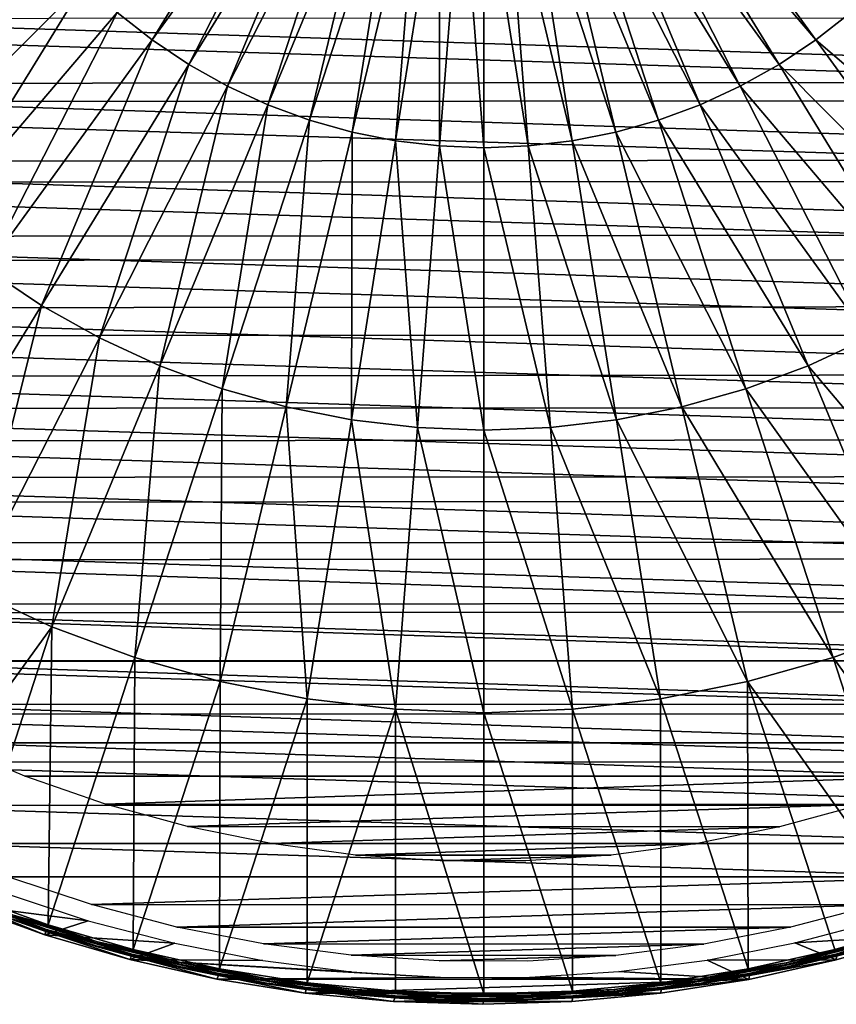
# Model space of a CAD drawing. Header units: millimetres. Extents: x -100 to 100, y -100 to 100.
# Tile 5 of 104: x -33 to 25, y -100 to -31. Entities that reach past the tile are written whole.
import ezdxf

# ---------------------------------------------------------------- set-up
doc = ezdxf.new("R2010")
doc.units = ezdxf.units.MM
doc.header["$LTSCALE"] = 52.148148
for name, color, linetype in [('345', 7, 'CONTINUOUS'), ('346', 7, 'CONTINUOUS'), ('67', 7, 'CONTINUOUS'), ('69', 7, 'CONTINUOUS'), ('71', 7, 'CONTINUOUS'), ('72', 7, 'CONTINUOUS'), ('73', 7, 'CONTINUOUS')]:
    doc.layers.add(name, color=color, linetype=linetype)

msp = doc.modelspace()

# ---------------------------------------------------------------- linework, layer by layer
at = {"layer": '345', "linetype": 'Continuous'}
for points in [[(89.901, -36.423, -120), (-92.031, -30.645, -120), (92.052, -30.582, -120), (89.901, -36.423, -120)], [(-89.872, -36.496, -120), (-92.031, -30.645, -120), (89.901, -36.423, -120), (-89.872, -36.496, -120)], [(87.391, -42.093, -120), (-89.872, -36.496, -120), (89.901, -36.423, -120), (87.391, -42.093, -120)], [(-87.354, -42.171, -120), (-89.872, -36.496, -120), (87.391, -42.093, -120), (-87.354, -42.171, -120)], [(84.52, -47.597, -120), (-87.354, -42.171, -120), (87.391, -42.093, -120), (84.52, -47.597, -120)], [(-84.474, -47.677, -120), (-87.354, -42.171, -120), (84.52, -47.597, -120), (-84.474, -47.677, -120)], [(81.304, -52.901, -120), (-84.474, -47.677, -120), (84.52, -47.597, -120), (81.304, -52.901, -120)], [(-81.254, -52.979, -120), (-84.474, -47.677, -120), (81.304, -52.901, -120), (-81.254, -52.979, -120)], [(77.741, -58.01, -120), (-81.254, -52.979, -120), (81.304, -52.901, -120), (77.741, -58.01, -120)], [(-77.688, -58.081, -120), (-81.254, -52.979, -120), (77.741, -58.01, -120), (-77.688, -58.081, -120)], [(73.867, -62.869, -120), (-77.688, -58.081, -120), (77.741, -58.01, -120), (73.867, -62.869, -120)], [(-73.814, -62.932, -120), (-77.688, -58.081, -120), (73.867, -62.869, -120), (-73.814, -62.932, -120)], [(69.68, -67.479, -120), (-73.814, -62.932, -120), (73.867, -62.869, -120), (69.68, -67.479, -120)], [(-69.63, -67.532, -120), (-73.814, -62.932, -120), (69.68, -67.479, -120), (-69.63, -67.532, -120)], [(65.217, -71.803, -120), (-69.63, -67.532, -120), (69.68, -67.479, -120), (65.217, -71.803, -120)], [(-65.171, -71.845, -120), (-69.63, -67.532, -120), (65.217, -71.803, -120), (-65.171, -71.845, -120)], [(60.479, -75.836, -120), (-65.171, -71.845, -120), (65.217, -71.803, -120), (60.479, -75.836, -120)], [(-60.438, -75.869, -120), (-65.171, -71.845, -120), (60.479, -75.836, -120), (-60.438, -75.869, -120)], [(55.501, -79.553, -120), (-60.438, -75.869, -120), (60.479, -75.836, -120), (55.501, -79.553, -120)], [(-55.466, -79.577, -120), (-60.438, -75.869, -120), (55.501, -79.553, -120), (-55.466, -79.577, -120)], [(50.293, -82.943, -120), (-55.466, -79.577, -120), (55.501, -79.553, -120), (50.293, -82.943, -120)], [(-50.267, -82.959, -120), (-55.466, -79.577, -120), (50.293, -82.943, -120), (-50.267, -82.959, -120)], [(44.88, -85.993, -120), (-50.267, -82.959, -120), (50.293, -82.943, -120), (44.88, -85.993, -120)], [(-44.862, -86.002, -120), (-50.267, -82.959, -120), (44.88, -85.993, -120), (-44.862, -86.002, -120)], [(39.278, -88.691, -120), (-44.862, -86.002, -120), (44.88, -85.993, -120), (39.278, -88.691, -120)], [(-39.272, -88.694, -120), (-44.862, -86.002, -120), (39.278, -88.691, -120), (-39.272, -88.694, -120)], [(33.507, -91.029, -120), (-39.272, -88.694, -120), (39.278, -88.691, -120), (33.507, -91.029, -120)], [(-33.513, -91.027, -120), (-39.272, -88.694, -120), (33.507, -91.029, -120), (-33.513, -91.027, -120)], [(-27.621, -92.983, -120), (-33.513, -91.027, -120), (33.507, -91.029, -120), (-27.621, -92.983, -120)], [(27.601, -92.989, -120), (-27.621, -92.983, -120), (33.507, -91.029, -120), (27.601, -92.989, -120)], [(-21.604, -94.563, -120), (-27.621, -92.983, -120), (27.601, -92.989, -120), (-21.604, -94.563, -120)], [(21.569, -94.571, -120), (-21.604, -94.563, -120), (27.601, -92.989, -120), (21.569, -94.571, -120)], [(-15.511, -95.751, -120), (-21.604, -94.563, -120), (21.569, -94.571, -120), (-15.511, -95.751, -120)], [(15.464, -95.759, -120), (-15.511, -95.751, -120), (21.569, -94.571, -120), (15.464, -95.759, -120)], [(-9.341, -96.549, -120), (-15.511, -95.751, -120), (15.464, -95.759, -120), (-9.341, -96.549, -120)], [(9.284, -96.554, -120), (-9.341, -96.549, -120), (15.464, -95.759, -120), (9.284, -96.554, -120)], [(-3.144, -96.948, -120), (-9.341, -96.549, -120), (9.284, -96.554, -120), (-3.144, -96.948, -120)], [(3.082, -96.951, -120), (-3.144, -96.948, -120), (9.284, -96.554, -120), (3.082, -96.951, -120)]]:
    msp.add_3dface(points, dxfattribs=at)
at = {"layer": '346', "color": 251, "linetype": 'Continuous', "true_color": 0x4c4c4c}
for points in [[(82.819, -35.098, -106.6), (-84.924, -29.642, -106.6), (84.973, -29.502, -106.6), (82.819, -35.098, -106.6)], [(-82.755, -35.25, -106.6), (-84.924, -29.642, -106.6), (82.819, -35.098, -106.6), (-82.755, -35.25, -106.6)], [(80.282, -40.562, -106.6), (-82.755, -35.25, -106.6), (82.819, -35.098, -106.6), (80.282, -40.562, -106.6)], [(-80.201, -40.72, -106.6), (-82.755, -35.25, -106.6), (80.282, -40.562, -106.6), (-80.201, -40.72, -106.6)], [(77.394, -45.836, -106.6), (-80.201, -40.72, -106.6), (80.282, -40.562, -106.6), (77.394, -45.836, -106.6)], [(-77.3, -45.996, -106.6), (-80.201, -40.72, -106.6), (77.394, -45.836, -106.6), (-77.3, -45.996, -106.6)], [(74.184, -50.872, -106.6), (-77.3, -45.996, -106.6), (77.394, -45.836, -106.6), (74.184, -50.872, -106.6)], [(-74.079, -51.026, -106.6), (-77.3, -45.996, -106.6), (74.184, -50.872, -106.6), (-74.079, -51.026, -106.6)], [(70.638, -55.692, -106.6), (-74.079, -51.026, -106.6), (74.184, -50.872, -106.6), (70.638, -55.692, -106.6)], [(-70.525, -55.835, -106.6), (-74.079, -51.026, -106.6), (70.638, -55.692, -106.6), (-70.525, -55.835, -106.6)], [(66.78, -60.262, -106.6), (-70.525, -55.835, -106.6), (70.638, -55.692, -106.6), (66.78, -60.262, -106.6)], [(-66.664, -60.39, -106.6), (-70.525, -55.835, -106.6), (66.78, -60.262, -106.6), (-66.664, -60.39, -106.6)], [(62.604, -64.583, -106.6), (-66.664, -60.39, -106.6), (66.78, -60.262, -106.6), (62.604, -64.583, -106.6)], [(-62.492, -64.692, -106.6), (-66.664, -60.39, -106.6), (62.604, -64.583, -106.6), (-62.492, -64.692, -106.6)], [(58.122, -68.647, -106.6), (-62.492, -64.692, -106.6), (62.604, -64.583, -106.6), (58.122, -68.647, -106.6)], [(-58.02, -68.733, -106.6), (-62.492, -64.692, -106.6), (58.122, -68.647, -106.6), (-58.02, -68.733, -106.6)], [(53.399, -72.385, -106.6), (-58.02, -68.733, -106.6), (58.122, -68.647, -106.6), (53.399, -72.385, -106.6)], [(-53.313, -72.448, -106.6), (-58.02, -68.733, -106.6), (53.399, -72.385, -106.6), (-53.313, -72.448, -106.6)], [(48.422, -75.801, -106.6), (-53.313, -72.448, -106.6), (53.399, -72.385, -106.6), (48.422, -75.801, -106.6)], [(-48.358, -75.843, -106.6), (-53.313, -72.448, -106.6), (48.422, -75.801, -106.6), (-48.358, -75.843, -106.6)], [(43.218, -78.886, -106.6), (-48.358, -75.843, -106.6), (48.422, -75.801, -106.6), (43.218, -78.886, -106.6)], [(-43.182, -78.906, -106.6), (-48.358, -75.843, -106.6), (43.218, -78.886, -106.6), (-43.182, -78.906, -106.6)], [(37.851, -81.598, -106.6), (-43.182, -78.906, -106.6), (43.218, -78.886, -106.6), (37.851, -81.598, -106.6)], [(-37.841, -81.603, -106.6), (-43.182, -78.906, -106.6), (37.851, -81.598, -106.6), (-37.841, -81.603, -106.6)], [(32.291, -83.952, -106.6), (-37.841, -81.603, -106.6), (37.851, -81.598, -106.6), (32.291, -83.952, -106.6)], [(-32.31, -83.945, -106.6), (-37.841, -81.603, -106.6), (32.291, -83.952, -106.6), (-32.31, -83.945, -106.6)], [(-26.638, -85.915, -106.6), (-32.31, -83.945, -106.6), (32.291, -83.952, -106.6), (-26.638, -85.915, -106.6)], [(26.592, -85.929, -106.6), (-26.638, -85.915, -106.6), (32.291, -83.952, -106.6), (26.592, -85.929, -106.6)], [(-20.87, -87.495, -106.6), (-26.638, -85.915, -106.6), (26.592, -85.929, -106.6), (-20.87, -87.495, -106.6)], [(20.803, -87.511, -106.6), (-20.87, -87.495, -106.6), (26.592, -85.929, -106.6), (20.803, -87.511, -106.6)], [(-14.98, -88.692, -106.6), (-20.87, -87.495, -106.6), (20.803, -87.511, -106.6), (-14.98, -88.692, -106.6)], [(14.895, -88.706, -106.6), (-14.98, -88.692, -106.6), (20.803, -87.511, -106.6), (14.895, -88.706, -106.6)], [(-9.037, -89.495, -106.6), (-14.98, -88.692, -106.6), (14.895, -88.706, -106.6), (-9.037, -89.495, -106.6)], [(8.939, -89.505, -106.6), (-9.037, -89.495, -106.6), (14.895, -88.706, -106.6), (8.939, -89.505, -106.6)], [(-3.06, -89.896, -106.6), (-9.037, -89.495, -106.6), (8.939, -89.505, -106.6), (-3.06, -89.896, -106.6)], [(2.957, -89.9, -106.6), (-3.06, -89.896, -106.6), (8.939, -89.505, -106.6), (2.957, -89.9, -106.6)]]:
    msp.add_3dface(points, dxfattribs=at)
at = {"layer": '67', "color": 251, "linetype": 'Continuous', "true_color": 0x4c4c4c}
for points in [[(-23.356, -32.147, -103.317), (-12.897, -15.1, -103.079), (-25.806, -30.215, -103.317), (-23.356, -32.147, -103.317)], [(-11.672, -16.066, -103.079), (-12.897, -15.1, -103.079), (-23.356, -32.147, -103.317), (-11.672, -16.066, -103.079)], [(-20.762, -33.88, -103.317), (-11.672, -16.066, -103.079), (-23.356, -32.147, -103.317), (-20.762, -33.88, -103.317)], [(-10.376, -16.932, -103.079), (-11.672, -16.066, -103.079), (-20.762, -33.88, -103.317), (-10.376, -16.932, -103.079)], [(11.672, -16.066, -103.079), (10.376, -16.932, -103.079), (23.356, -32.147, -103.317), (11.672, -16.066, -103.079)], [(25.806, -30.215, -103.317), (11.672, -16.066, -103.079), (23.356, -32.147, -103.317), (25.806, -30.215, -103.317)], [(-18.039, -35.404, -103.317), (-10.376, -16.932, -103.079), (-20.762, -33.88, -103.317), (-18.039, -35.404, -103.317)], [(-9.016, -17.694, -103.079), (-10.376, -16.932, -103.079), (-18.039, -35.404, -103.317), (-9.016, -17.694, -103.079)], [(10.376, -16.932, -103.079), (9.016, -17.694, -103.079), (20.762, -33.88, -103.317), (10.376, -16.932, -103.079)], [(23.356, -32.147, -103.317), (10.376, -16.932, -103.079), (20.762, -33.88, -103.317), (23.356, -32.147, -103.317)], [(-15.206, -36.711, -103.317), (-9.016, -17.694, -103.079), (-18.039, -35.404, -103.317), (-15.206, -36.711, -103.317)], [(-7.599, -18.347, -103.079), (-9.016, -17.694, -103.079), (-15.206, -36.711, -103.317), (-7.599, -18.347, -103.079)], [(9.016, -17.694, -103.079), (7.599, -18.347, -103.079), (18.039, -35.404, -103.317), (9.016, -17.694, -103.079)], [(20.762, -33.88, -103.317), (9.016, -17.694, -103.079), (18.039, -35.404, -103.317), (20.762, -33.88, -103.317)], [(-12.279, -37.791, -103.317), (-7.599, -18.347, -103.079), (-15.206, -36.711, -103.317), (-12.279, -37.791, -103.317)], [(-6.137, -18.886, -103.079), (-7.599, -18.347, -103.079), (-12.279, -37.791, -103.317), (-6.137, -18.886, -103.079)], [(7.599, -18.347, -103.079), (6.137, -18.886, -103.079), (15.206, -36.711, -103.317), (7.599, -18.347, -103.079)], [(18.039, -35.404, -103.317), (7.599, -18.347, -103.079), (15.206, -36.711, -103.317), (18.039, -35.404, -103.317)], [(-9.276, -38.637, -103.317), (-6.137, -18.886, -103.079), (-12.279, -37.791, -103.317), (-9.276, -38.637, -103.317)], [(-4.636, -19.31, -103.079), (-6.137, -18.886, -103.079), (-9.276, -38.637, -103.317), (-4.636, -19.31, -103.079)], [(-6.216, -39.246, -103.317), (-4.636, -19.31, -103.079), (-9.276, -38.637, -103.317), (-6.216, -39.246, -103.317)], [(-3.107, -19.614, -103.079), (-4.636, -19.31, -103.079), (-6.216, -39.246, -103.317), (-3.107, -19.614, -103.079)], [(4.636, -19.31, -103.079), (3.107, -19.614, -103.079), (9.276, -38.637, -103.317), (4.636, -19.31, -103.079)], [(6.137, -18.886, -103.079), (4.636, -19.31, -103.079), (12.279, -37.791, -103.317), (6.137, -18.886, -103.079)], [(12.279, -37.791, -103.317), (4.636, -19.31, -103.079), (9.276, -38.637, -103.317), (12.279, -37.791, -103.317)], [(15.206, -36.711, -103.317), (6.137, -18.886, -103.079), (12.279, -37.791, -103.317), (15.206, -36.711, -103.317)], [(-3.118, -39.613, -103.317), (-3.107, -19.614, -103.079), (-6.216, -39.246, -103.317), (-3.118, -39.613, -103.317)], [(-1.558, -19.797, -103.079), (-3.107, -19.614, -103.079), (-3.118, -39.613, -103.317), (-1.558, -19.797, -103.079)], [(0, -39.735, -103.317), (-1.558, -19.797, -103.079), (-3.118, -39.613, -103.317), (0, -39.735, -103.317)], [(0, -19.858, -103.079), (-1.558, -19.797, -103.079), (0, -39.735, -103.317), (0, -19.858, -103.079)], [(1.558, -19.797, -103.079), (0, -19.858, -103.079), (3.118, -39.613, -103.317), (1.558, -19.797, -103.079)], [(3.118, -39.613, -103.317), (0, -19.858, -103.079), (0, -39.735, -103.317), (3.118, -39.613, -103.317)], [(3.107, -19.614, -103.079), (1.558, -19.797, -103.079), (6.216, -39.246, -103.317), (3.107, -19.614, -103.079)], [(6.216, -39.246, -103.317), (1.558, -19.797, -103.079), (3.118, -39.613, -103.317), (6.216, -39.246, -103.317)], [(9.276, -38.637, -103.317), (3.107, -19.614, -103.079), (6.216, -39.246, -103.317), (9.276, -38.637, -103.317)], [(-32.147, -23.356, -103.317), (-33.88, -20.762, -103.317), (-48.225, -35.038, -103.714), (-32.147, -23.356, -103.317)], [(-45.328, -38.713, -103.714), (-32.147, -23.356, -103.317), (-48.225, -35.038, -103.714), (-45.328, -38.713, -103.714)], [(-30.215, -25.806, -103.317), (-32.147, -23.356, -103.317), (-45.328, -38.713, -103.714), (-30.215, -25.806, -103.317)], [(-42.15, -42.15, -103.714), (-30.215, -25.806, -103.317), (-45.328, -38.713, -103.714), (-42.15, -42.15, -103.714)], [(-28.097, -28.097, -103.317), (-30.215, -25.806, -103.317), (-42.15, -42.15, -103.714), (-28.097, -28.097, -103.317)], [(-38.713, -45.328, -103.714), (-28.097, -28.097, -103.317), (-42.15, -42.15, -103.714), (-38.713, -45.328, -103.714)], [(-25.806, -30.215, -103.317), (-28.097, -28.097, -103.317), (-38.713, -45.328, -103.714), (-25.806, -30.215, -103.317)], [(-35.038, -48.225, -103.714), (-25.806, -30.215, -103.317), (-38.713, -45.328, -103.714), (-35.038, -48.225, -103.714)], [(-23.356, -32.147, -103.317), (-25.806, -30.215, -103.317), (-35.038, -48.225, -103.714), (-23.356, -32.147, -103.317)], [(25.806, -30.215, -103.317), (23.356, -32.147, -103.317), (38.713, -45.328, -103.714), (25.806, -30.215, -103.317)], [(-31.146, -50.826, -103.714), (-23.356, -32.147, -103.317), (-35.038, -48.225, -103.714), (-31.146, -50.826, -103.714)], [(-20.762, -33.88, -103.317), (-23.356, -32.147, -103.317), (-31.146, -50.826, -103.714), (-20.762, -33.88, -103.317)], [(23.356, -32.147, -103.317), (20.762, -33.88, -103.317), (35.038, -48.225, -103.714), (23.356, -32.147, -103.317)], [(38.713, -45.328, -103.714), (23.356, -32.147, -103.317), (35.038, -48.225, -103.714), (38.713, -45.328, -103.714)], [(-27.062, -53.113, -103.714), (-20.762, -33.88, -103.317), (-31.146, -50.826, -103.714), (-27.062, -53.113, -103.714)], [(-18.039, -35.404, -103.317), (-20.762, -33.88, -103.317), (-27.062, -53.113, -103.714), (-18.039, -35.404, -103.317)], [(20.762, -33.88, -103.317), (18.039, -35.404, -103.317), (31.146, -50.826, -103.714), (20.762, -33.88, -103.317)], [(35.038, -48.225, -103.714), (20.762, -33.88, -103.317), (31.146, -50.826, -103.714), (35.038, -48.225, -103.714)], [(-22.812, -55.072, -103.714), (-18.039, -35.404, -103.317), (-27.062, -53.113, -103.714), (-22.812, -55.072, -103.714)], [(-15.206, -36.711, -103.317), (-18.039, -35.404, -103.317), (-22.812, -55.072, -103.714), (-15.206, -36.711, -103.317)], [(18.039, -35.404, -103.317), (15.206, -36.711, -103.317), (27.062, -53.113, -103.714), (18.039, -35.404, -103.317)], [(31.146, -50.826, -103.714), (18.039, -35.404, -103.317), (27.062, -53.113, -103.714), (31.146, -50.826, -103.714)], [(-18.42, -56.692, -103.714), (-15.206, -36.711, -103.317), (-22.812, -55.072, -103.714), (-18.42, -56.692, -103.714)], [(-12.279, -37.791, -103.317), (-15.206, -36.711, -103.317), (-18.42, -56.692, -103.714), (-12.279, -37.791, -103.317)], [(15.206, -36.711, -103.317), (12.279, -37.791, -103.317), (22.812, -55.072, -103.714), (15.206, -36.711, -103.317)], [(27.062, -53.113, -103.714), (15.206, -36.711, -103.317), (22.812, -55.072, -103.714), (27.062, -53.113, -103.714)], [(-13.916, -57.963, -103.714), (-12.279, -37.791, -103.317), (-18.42, -56.692, -103.714), (-13.916, -57.963, -103.714)], [(-9.276, -38.637, -103.317), (-12.279, -37.791, -103.317), (-13.916, -57.963, -103.714), (-9.276, -38.637, -103.317)], [(12.279, -37.791, -103.317), (9.276, -38.637, -103.317), (18.42, -56.692, -103.714), (12.279, -37.791, -103.317)], [(22.812, -55.072, -103.714), (12.279, -37.791, -103.317), (18.42, -56.692, -103.714), (22.812, -55.072, -103.714)], [(-9.325, -58.876, -103.714), (-9.276, -38.637, -103.317), (-13.916, -57.963, -103.714), (-9.325, -58.876, -103.714)], [(-6.216, -39.246, -103.317), (-9.276, -38.637, -103.317), (-9.325, -58.876, -103.714), (-6.216, -39.246, -103.317)], [(9.276, -38.637, -103.317), (6.216, -39.246, -103.317), (13.916, -57.963, -103.714), (9.276, -38.637, -103.317)], [(18.42, -56.692, -103.714), (9.276, -38.637, -103.317), (13.916, -57.963, -103.714), (18.42, -56.692, -103.714)], [(-4.677, -59.426, -103.714), (-6.216, -39.246, -103.317), (-9.325, -58.876, -103.714), (-4.677, -59.426, -103.714)], [(-3.118, -39.613, -103.317), (-6.216, -39.246, -103.317), (-4.677, -59.426, -103.714), (-3.118, -39.613, -103.317)], [(6.216, -39.246, -103.317), (3.118, -39.613, -103.317), (9.325, -58.876, -103.714), (6.216, -39.246, -103.317)], [(13.916, -57.963, -103.714), (6.216, -39.246, -103.317), (9.325, -58.876, -103.714), (13.916, -57.963, -103.714)], [(0, -59.61, -103.714), (-3.118, -39.613, -103.317), (-4.677, -59.426, -103.714), (0, -59.61, -103.714)], [(0, -39.735, -103.317), (-3.118, -39.613, -103.317), (0, -59.61, -103.714), (0, -39.735, -103.317)], [(3.118, -39.613, -103.317), (0, -39.735, -103.317), (4.677, -59.426, -103.714), (3.118, -39.613, -103.317)], [(4.677, -59.426, -103.714), (0, -39.735, -103.317), (0, -59.61, -103.714), (4.677, -59.426, -103.714)], [(9.325, -58.876, -103.714), (3.118, -39.613, -103.317), (4.677, -59.426, -103.714), (9.325, -58.876, -103.714)], [(-41.528, -67.768, -104.27), (-31.146, -50.826, -103.714), (-35.038, -48.225, -103.714), (-41.528, -67.768, -104.27)], [(-41.528, -67.768, -104.27), (-36.083, -70.817, -104.27), (-31.146, -50.826, -103.714), (-41.528, -67.768, -104.27)], [(-36.083, -70.817, -104.27), (-27.062, -53.113, -103.714), (-31.146, -50.826, -103.714), (-36.083, -70.817, -104.27)], [(-36.083, -70.817, -104.27), (-30.416, -73.43, -104.27), (-27.062, -53.113, -103.714), (-36.083, -70.817, -104.27)], [(-30.416, -73.43, -104.27), (-22.812, -55.072, -103.714), (-27.062, -53.113, -103.714), (-30.416, -73.43, -104.27)], [(36.083, -70.817, -104.27), (27.062, -53.113, -103.714), (22.812, -55.072, -103.714), (36.083, -70.817, -104.27)], [(-30.416, -73.43, -104.27), (-24.561, -75.59, -104.27), (-22.812, -55.072, -103.714), (-30.416, -73.43, -104.27)], [(-24.561, -75.59, -104.27), (-18.42, -56.692, -103.714), (-22.812, -55.072, -103.714), (-24.561, -75.59, -104.27)], [(30.416, -73.43, -104.27), (22.812, -55.072, -103.714), (18.42, -56.692, -103.714), (30.416, -73.43, -104.27)], [(30.416, -73.43, -104.27), (36.083, -70.817, -104.27), (22.812, -55.072, -103.714), (30.416, -73.43, -104.27)], [(-24.561, -75.59, -104.27), (-18.554, -77.284, -104.27), (-18.42, -56.692, -103.714), (-24.561, -75.59, -104.27)], [(-18.554, -77.284, -104.27), (-13.916, -57.963, -103.714), (-18.42, -56.692, -103.714), (-18.554, -77.284, -104.27)], [(24.561, -75.59, -104.27), (18.42, -56.692, -103.714), (13.916, -57.963, -103.714), (24.561, -75.59, -104.27)], [(24.561, -75.59, -104.27), (30.416, -73.43, -104.27), (18.42, -56.692, -103.714), (24.561, -75.59, -104.27)], [(-18.554, -77.284, -104.27), (-12.433, -78.502, -104.27), (-13.916, -57.963, -103.714), (-18.554, -77.284, -104.27)], [(-12.433, -78.502, -104.27), (-9.325, -58.876, -103.714), (-13.916, -57.963, -103.714), (-12.433, -78.502, -104.27)], [(18.554, -77.284, -104.27), (13.916, -57.963, -103.714), (9.325, -58.876, -103.714), (18.554, -77.284, -104.27)], [(18.554, -77.284, -104.27), (24.561, -75.59, -104.27), (13.916, -57.963, -103.714), (18.554, -77.284, -104.27)], [(-12.433, -78.502, -104.27), (-6.236, -79.235, -104.27), (-9.325, -58.876, -103.714), (-12.433, -78.502, -104.27)], [(-6.236, -79.235, -104.27), (-4.677, -59.426, -103.714), (-9.325, -58.876, -103.714), (-6.236, -79.235, -104.27)], [(12.433, -78.502, -104.27), (9.325, -58.876, -103.714), (4.677, -59.426, -103.714), (12.433, -78.502, -104.27)], [(12.433, -78.502, -104.27), (18.554, -77.284, -104.27), (9.325, -58.876, -103.714), (12.433, -78.502, -104.27)], [(-6.236, -79.235, -104.27), (0, -79.48, -104.27), (-4.677, -59.426, -103.714), (-6.236, -79.235, -104.27)], [(0, -79.48, -104.27), (0, -59.61, -103.714), (-4.677, -59.426, -103.714), (0, -79.48, -104.27)], [(6.236, -79.235, -104.27), (4.677, -59.426, -103.714), (0, -59.61, -103.714), (6.236, -79.235, -104.27)], [(6.236, -79.235, -104.27), (12.433, -78.502, -104.27), (4.677, -59.426, -103.714), (6.236, -79.235, -104.27)], [(0, -79.48, -104.27), (6.236, -79.235, -104.27), (0, -59.61, -103.714), (0, -79.48, -104.27)], [(-36.083, -70.817, -104.27), (-42.266, -89.819, -104.981), (-30.416, -73.43, -104.27), (-36.083, -70.817, -104.27)], [(-42.266, -89.819, -104.981), (-36.542, -92.296, -104.981), (-30.416, -73.43, -104.27), (-42.266, -89.819, -104.981)], [(-36.542, -92.296, -104.981), (-30.675, -94.408, -104.981), (-30.416, -73.43, -104.27), (-36.542, -92.296, -104.981)], [(-30.416, -73.43, -104.27), (-30.675, -94.408, -104.981), (-24.561, -75.59, -104.27), (-30.416, -73.43, -104.27)], [(24.561, -75.59, -104.27), (36.542, -92.296, -104.981), (30.416, -73.43, -104.27), (24.561, -75.59, -104.27)], [(-30.675, -94.408, -104.981), (-24.687, -96.148, -104.981), (-24.561, -75.59, -104.27), (-30.675, -94.408, -104.981)], [(-24.561, -75.59, -104.27), (-24.687, -96.148, -104.981), (-18.554, -77.284, -104.27), (-24.561, -75.59, -104.27)], [(18.554, -77.284, -104.27), (30.675, -94.408, -104.981), (24.561, -75.59, -104.27), (18.554, -77.284, -104.27)], [(30.675, -94.408, -104.981), (36.542, -92.296, -104.981), (24.561, -75.59, -104.27), (30.675, -94.408, -104.981)], [(-24.687, -96.148, -104.981), (-18.601, -97.508, -104.981), (-18.554, -77.284, -104.27), (-24.687, -96.148, -104.981)], [(-18.554, -77.284, -104.27), (-18.601, -97.508, -104.981), (-12.433, -78.502, -104.27), (-18.554, -77.284, -104.27)], [(12.433, -78.502, -104.27), (18.601, -97.508, -104.981), (18.554, -77.284, -104.27), (12.433, -78.502, -104.27)], [(24.687, -96.148, -104.981), (30.675, -94.408, -104.981), (18.554, -77.284, -104.27), (24.687, -96.148, -104.981)], [(18.601, -97.508, -104.981), (24.687, -96.148, -104.981), (18.554, -77.284, -104.27), (18.601, -97.508, -104.981)], [(-18.601, -97.508, -104.981), (-12.441, -98.484, -104.981), (-12.433, -78.502, -104.27), (-18.601, -97.508, -104.981)], [(-12.433, -78.502, -104.27), (-12.441, -98.484, -104.981), (-6.236, -79.235, -104.27), (-12.433, -78.502, -104.27)], [(6.236, -79.235, -104.27), (12.441, -98.484, -104.981), (12.433, -78.502, -104.27), (6.236, -79.235, -104.27)], [(12.441, -98.484, -104.981), (18.601, -97.508, -104.981), (12.433, -78.502, -104.27), (12.441, -98.484, -104.981)], [(-12.441, -98.484, -104.981), (-6.233, -99.071, -104.981), (-6.236, -79.235, -104.27), (-12.441, -98.484, -104.981)], [(-6.233, -99.071, -104.981), (0, -99.266, -104.981), (-6.236, -79.235, -104.27), (-6.233, -99.071, -104.981)], [(-6.236, -79.235, -104.27), (0, -99.266, -104.981), (0, -79.48, -104.27), (-6.236, -79.235, -104.27)], [(0, -79.48, -104.27), (6.233, -99.071, -104.981), (6.236, -79.235, -104.27), (0, -79.48, -104.27)], [(0, -99.266, -104.981), (6.233, -99.071, -104.981), (0, -79.48, -104.27), (0, -99.266, -104.981)], [(6.233, -99.071, -104.981), (12.441, -98.484, -104.981), (6.236, -79.235, -104.27), (6.233, -99.071, -104.981)]]:
    msp.add_3dface(points, dxfattribs=at)
at = {"layer": '69', "color": 251, "linetype": 'Continuous', "true_color": 0x4c4c4c}
for points in [[(-30.908, -95.103, -120), (-36.719, -92.742, -105.472), (-36.814, -92.975, -120), (-30.908, -95.103, -120)], [(-30.823, -94.864, -105.472), (-36.719, -92.742, -105.472), (-30.908, -95.103, -120), (-30.823, -94.864, -105.472)], [(-24.909, -96.847, -120), (-30.823, -94.864, -105.472), (-30.908, -95.103, -120), (-24.909, -96.847, -120)], [(-24.806, -96.613, -105.472), (-30.823, -94.864, -105.472), (-24.909, -96.847, -120), (-24.806, -96.613, -105.472)], [(30.806, -95.135, -120), (24.806, -96.613, -105.472), (24.782, -96.88, -120), (30.806, -95.135, -120)], [(-18.787, -98.217, -120), (-24.806, -96.613, -105.472), (-24.909, -96.847, -120), (-18.787, -98.217, -120)], [(-18.691, -97.98, -105.472), (-24.806, -96.613, -105.472), (-18.787, -98.217, -120), (-18.691, -97.98, -105.472)], [(24.782, -96.88, -120), (18.691, -97.98, -105.472), (18.638, -98.245, -120), (24.782, -96.88, -120)], [(24.806, -96.613, -105.472), (18.691, -97.98, -105.472), (24.782, -96.88, -120), (24.806, -96.613, -105.472)], [(-12.587, -99.204, -120), (-18.691, -97.98, -105.472), (-18.787, -98.217, -120), (-12.587, -99.204, -120)], [(-12.502, -98.96, -105.472), (-18.691, -97.98, -105.472), (-12.587, -99.204, -120), (-12.502, -98.96, -105.472)], [(18.638, -98.245, -120), (12.502, -98.96, -105.472), (12.423, -99.224, -120), (18.638, -98.245, -120)], [(18.691, -97.98, -105.472), (12.502, -98.96, -105.472), (18.638, -98.245, -120), (18.691, -97.98, -105.472)], [(-6.366, -99.796, -120), (-12.502, -98.96, -105.472), (-12.587, -99.204, -120), (-6.366, -99.796, -120)], [(-6.263, -99.55, -105.472), (-12.502, -98.96, -105.472), (-6.366, -99.796, -120), (-6.263, -99.55, -105.472)], [(12.502, -98.96, -105.472), (6.263, -99.55, -105.472), (12.423, -99.224, -120), (12.502, -98.96, -105.472)], [(-0.088, -99.997, -120), (-6.263, -99.55, -105.472), (-6.366, -99.796, -120), (-0.088, -99.997, -120)], [(0, -99.746, -105.472), (-6.263, -99.55, -105.472), (-0.088, -99.997, -120), (0, -99.746, -105.472)], [(6.192, -99.808, -120), (0, -99.746, -105.472), (-0.088, -99.997, -120), (6.192, -99.808, -120)], [(6.263, -99.55, -105.472), (0, -99.746, -105.472), (6.192, -99.808, -120), (6.263, -99.55, -105.472)], [(12.423, -99.224, -120), (6.263, -99.55, -105.472), (6.192, -99.808, -120), (12.423, -99.224, -120)]]:
    msp.add_3dface(points, dxfattribs=at)
at = {"layer": '71', "color": 251, "linetype": 'Continuous', "true_color": 0x4c4c4c}
for points in [[(-27.841, -94.118, -120), (-36.814, -92.975, -120), (-33.824, -92.134, -120), (-27.841, -94.118, -120)], [(-30.908, -95.103, -120), (-36.814, -92.975, -120), (-27.841, -94.118, -120), (-30.908, -95.103, -120)], [(-21.761, -95.706, -120), (-30.908, -95.103, -120), (-27.841, -94.118, -120), (-21.761, -95.706, -120)], [(27.941, -94.089, -120), (30.806, -95.135, -120), (21.884, -95.677, -120), (27.941, -94.089, -120)], [(-24.909, -96.847, -120), (-30.908, -95.103, -120), (-21.761, -95.706, -120), (-24.909, -96.847, -120)], [(30.806, -95.135, -120), (24.782, -96.88, -120), (21.884, -95.677, -120), (30.806, -95.135, -120)], [(-15.567, -96.905, -120), (-24.909, -96.847, -120), (-21.761, -95.706, -120), (-15.567, -96.905, -120)], [(21.884, -95.677, -120), (24.782, -96.88, -120), (15.709, -96.883, -120), (21.884, -95.677, -120)], [(-18.787, -98.217, -120), (-24.909, -96.847, -120), (-3.069, -98.1, -120), (-18.787, -98.217, -120)], [(-3.069, -98.1, -120), (-24.909, -96.847, -120), (-9.333, -97.705, -120), (-3.069, -98.1, -120)], [(-9.333, -97.705, -120), (-24.909, -96.847, -120), (-15.567, -96.905, -120), (-9.333, -97.705, -120)], [(15.709, -96.883, -120), (18.638, -98.245, -120), (9.488, -97.69, -120), (15.709, -96.883, -120)], [(24.782, -96.88, -120), (18.638, -98.245, -120), (15.709, -96.883, -120), (24.782, -96.88, -120)], [(18.638, -98.245, -120), (-18.787, -98.217, -120), (-3.069, -98.1, -120), (18.638, -98.245, -120)], [(18.638, -98.245, -120), (-12.587, -99.204, -120), (-18.787, -98.217, -120), (18.638, -98.245, -120)], [(18.638, -98.245, -120), (12.423, -99.224, -120), (-12.587, -99.204, -120), (18.638, -98.245, -120)], [(3.23, -98.095, -120), (18.638, -98.245, -120), (-3.069, -98.1, -120), (3.23, -98.095, -120)], [(9.488, -97.69, -120), (18.638, -98.245, -120), (3.23, -98.095, -120), (9.488, -97.69, -120)], [(12.423, -99.224, -120), (-6.366, -99.796, -120), (-12.587, -99.204, -120), (12.423, -99.224, -120)], [(12.423, -99.224, -120), (6.192, -99.808, -120), (-6.366, -99.796, -120), (12.423, -99.224, -120)], [(6.192, -99.808, -120), (-0.088, -99.997, -120), (-6.366, -99.796, -120), (6.192, -99.808, -120)]]:
    msp.add_3dface(points, dxfattribs=at)
at = {"layer": '72', "color": 251, "linetype": 'Continuous', "true_color": 0x4c4c4c}
for points in [[(-30.779, -94.729, -105.131), (-33.071, -93.849, -105.053), (-36.667, -92.609, -105.131), (-30.779, -94.729, -105.131)], [(-30.675, -94.408, -104.981), (-36.542, -92.296, -104.981), (-33.033, -93.741, -105.002), (-30.675, -94.408, -104.981)], [(-27.231, -95.707, -105.053), (-33.033, -93.741, -105.002), (-33.071, -93.849, -105.053), (-27.231, -95.707, -105.053)], [(-27.231, -95.707, -105.053), (-33.071, -93.849, -105.053), (-30.779, -94.729, -105.131), (-27.231, -95.707, -105.053)], [(-27.199, -95.596, -105.002), (-30.675, -94.408, -104.981), (-33.033, -93.741, -105.002), (-27.199, -95.596, -105.002)], [(-27.199, -95.596, -105.002), (-33.033, -93.741, -105.002), (-27.231, -95.707, -105.053), (-27.199, -95.596, -105.002)], [(-24.771, -96.475, -105.131), (-27.231, -95.707, -105.053), (-30.779, -94.729, -105.131), (-24.771, -96.475, -105.131)], [(-24.687, -96.148, -104.981), (-30.675, -94.408, -104.981), (-27.199, -95.596, -105.002), (-24.687, -96.148, -104.981)], [(30.675, -94.408, -104.981), (24.687, -96.148, -104.981), (27.199, -95.596, -105.002), (30.675, -94.408, -104.981)], [(30.779, -94.729, -105.131), (27.231, -95.707, -105.053), (24.771, -96.475, -105.131), (30.779, -94.729, -105.131)], [(-21.288, -97.202, -105.053), (-27.199, -95.596, -105.002), (-27.231, -95.707, -105.053), (-21.288, -97.202, -105.053)], [(-21.288, -97.202, -105.053), (-27.231, -95.707, -105.053), (-24.771, -96.475, -105.131), (-21.288, -97.202, -105.053)], [(-21.263, -97.089, -105.002), (-24.687, -96.148, -104.981), (-27.199, -95.596, -105.002), (-21.263, -97.089, -105.002)], [(-21.263, -97.089, -105.002), (-27.199, -95.596, -105.002), (-21.288, -97.202, -105.053), (-21.263, -97.089, -105.002)], [(-18.601, -97.508, -104.981), (-24.687, -96.148, -104.981), (-21.263, -97.089, -105.002), (-18.601, -97.508, -104.981)], [(24.687, -96.148, -104.981), (18.601, -97.508, -104.981), (21.263, -97.089, -105.002), (24.687, -96.148, -104.981)], [(27.199, -95.596, -105.002), (24.687, -96.148, -104.981), (21.263, -97.089, -105.002), (27.199, -95.596, -105.002)], [(27.199, -95.596, -105.002), (21.263, -97.089, -105.002), (27.231, -95.707, -105.053), (27.199, -95.596, -105.002)], [(27.231, -95.707, -105.053), (21.263, -97.089, -105.002), (21.288, -97.202, -105.053), (27.231, -95.707, -105.053)], [(27.231, -95.707, -105.053), (21.288, -97.202, -105.053), (24.771, -96.475, -105.131), (27.231, -95.707, -105.053)], [(-18.664, -97.84, -105.131), (-21.288, -97.202, -105.053), (-24.771, -96.475, -105.131), (-18.664, -97.84, -105.131)], [(24.771, -96.475, -105.131), (21.288, -97.202, -105.053), (18.664, -97.84, -105.131), (24.771, -96.475, -105.131)], [(-15.263, -98.328, -105.053), (-21.263, -97.089, -105.002), (-21.288, -97.202, -105.053), (-15.263, -98.328, -105.053)], [(-15.263, -98.328, -105.053), (-21.288, -97.202, -105.053), (-18.664, -97.84, -105.131), (-15.263, -98.328, -105.053)], [(-15.246, -98.214, -105.002), (-18.601, -97.508, -104.981), (-21.263, -97.089, -105.002), (-15.246, -98.214, -105.002)], [(-15.246, -98.214, -105.002), (-21.263, -97.089, -105.002), (-15.263, -98.328, -105.053), (-15.246, -98.214, -105.002)], [(-12.441, -98.484, -104.981), (-18.601, -97.508, -104.981), (-15.246, -98.214, -105.002), (-12.441, -98.484, -104.981)], [(18.601, -97.508, -104.981), (12.441, -98.484, -104.981), (15.246, -98.214, -105.002), (18.601, -97.508, -104.981)], [(21.263, -97.089, -105.002), (18.601, -97.508, -104.981), (15.246, -98.214, -105.002), (21.263, -97.089, -105.002)], [(21.263, -97.089, -105.002), (15.246, -98.214, -105.002), (21.288, -97.202, -105.053), (21.263, -97.089, -105.002)], [(21.288, -97.202, -105.053), (15.246, -98.214, -105.002), (15.263, -98.328, -105.053), (21.288, -97.202, -105.053)], [(21.288, -97.202, -105.053), (15.263, -98.328, -105.053), (18.664, -97.84, -105.131), (21.288, -97.202, -105.053)], [(-12.484, -98.819, -105.131), (-15.263, -98.328, -105.053), (-18.664, -97.84, -105.131), (-12.484, -98.819, -105.131)], [(-9.181, -99.081, -105.053), (-15.246, -98.214, -105.002), (-15.263, -98.328, -105.053), (-9.181, -99.081, -105.053)], [(-9.181, -99.081, -105.053), (-15.263, -98.328, -105.053), (-12.484, -98.819, -105.131), (-9.181, -99.081, -105.053)], [(-9.171, -98.967, -105.002), (-12.441, -98.484, -104.981), (-15.246, -98.214, -105.002), (-9.171, -98.967, -105.002)], [(-9.171, -98.967, -105.002), (-15.246, -98.214, -105.002), (-9.181, -99.081, -105.053), (-9.171, -98.967, -105.002)], [(15.246, -98.214, -105.002), (12.441, -98.484, -104.981), (9.171, -98.967, -105.002), (15.246, -98.214, -105.002)], [(15.246, -98.214, -105.002), (9.171, -98.967, -105.002), (15.263, -98.328, -105.053), (15.246, -98.214, -105.002)], [(15.263, -98.328, -105.053), (9.171, -98.967, -105.002), (9.181, -99.081, -105.053), (15.263, -98.328, -105.053)], [(15.263, -98.328, -105.053), (9.181, -99.081, -105.053), (12.484, -98.819, -105.131), (15.263, -98.328, -105.053)], [(18.664, -97.84, -105.131), (15.263, -98.328, -105.053), (12.484, -98.819, -105.131), (18.664, -97.84, -105.131)], [(-6.254, -99.407, -105.131), (-9.181, -99.081, -105.053), (-12.484, -98.819, -105.131), (-6.254, -99.407, -105.131)], [(-6.233, -99.071, -104.981), (-12.441, -98.484, -104.981), (-9.171, -98.967, -105.002), (-6.233, -99.071, -104.981)], [(-3.064, -99.458, -105.053), (-9.171, -98.967, -105.002), (-9.181, -99.081, -105.053), (-3.064, -99.458, -105.053)], [(-3.061, -99.343, -105.002), (-6.233, -99.071, -104.981), (-9.171, -98.967, -105.002), (-3.061, -99.343, -105.002)], [(-3.061, -99.343, -105.002), (-9.171, -98.967, -105.002), (-3.064, -99.458, -105.053), (-3.061, -99.343, -105.002)], [(9.171, -98.967, -105.002), (6.233, -99.071, -104.981), (3.061, -99.343, -105.002), (9.171, -98.967, -105.002)], [(9.171, -98.967, -105.002), (3.061, -99.343, -105.002), (9.181, -99.081, -105.053), (9.171, -98.967, -105.002)], [(12.441, -98.484, -104.981), (6.233, -99.071, -104.981), (9.171, -98.967, -105.002), (12.441, -98.484, -104.981)], [(12.484, -98.819, -105.131), (9.181, -99.081, -105.053), (6.254, -99.407, -105.131), (12.484, -98.819, -105.131)], [(-3.064, -99.458, -105.053), (-9.181, -99.081, -105.053), (-6.254, -99.407, -105.131), (-3.064, -99.458, -105.053)], [(0, -99.604, -105.131), (-3.064, -99.458, -105.053), (-6.254, -99.407, -105.131), (0, -99.604, -105.131)], [(0, -99.266, -104.981), (-6.233, -99.071, -104.981), (-3.061, -99.343, -105.002), (0, -99.266, -104.981)], [(3.064, -99.458, -105.053), (-3.061, -99.343, -105.002), (-3.064, -99.458, -105.053), (3.064, -99.458, -105.053)], [(3.064, -99.458, -105.053), (-3.064, -99.458, -105.053), (0, -99.604, -105.131), (3.064, -99.458, -105.053)], [(3.061, -99.343, -105.002), (0, -99.266, -104.981), (-3.061, -99.343, -105.002), (3.061, -99.343, -105.002)], [(3.061, -99.343, -105.002), (-3.061, -99.343, -105.002), (3.064, -99.458, -105.053), (3.061, -99.343, -105.002)], [(6.233, -99.071, -104.981), (0, -99.266, -104.981), (3.061, -99.343, -105.002), (6.233, -99.071, -104.981)], [(6.254, -99.407, -105.131), (3.064, -99.458, -105.053), (0, -99.604, -105.131), (6.254, -99.407, -105.131)], [(9.181, -99.081, -105.053), (3.061, -99.343, -105.002), (3.064, -99.458, -105.053), (9.181, -99.081, -105.053)], [(9.181, -99.081, -105.053), (3.064, -99.458, -105.053), (6.254, -99.407, -105.131), (9.181, -99.081, -105.053)]]:
    msp.add_3dface(points, dxfattribs=at)
at = {"layer": '73', "color": 251, "linetype": 'Continuous', "true_color": 0x4c4c4c}
for points in [[(-36.719, -92.742, -105.472), (-30.823, -94.864, -105.472), (-33.145, -94.059, -105.348), (-36.719, -92.742, -105.472)], [(-30.779, -94.729, -105.131), (-36.667, -92.609, -105.131), (-33.129, -94.014, -105.231), (-30.779, -94.729, -105.131)], [(-33.145, -94.059, -105.348), (-27.292, -95.921, -105.348), (-33.129, -94.014, -105.231), (-33.145, -94.059, -105.348)], [(-33.145, -94.059, -105.348), (-30.823, -94.864, -105.472), (-27.292, -95.921, -105.348), (-33.145, -94.059, -105.348)], [(-27.279, -95.875, -105.231), (-30.779, -94.729, -105.131), (-33.129, -94.014, -105.231), (-27.279, -95.875, -105.231)], [(-27.292, -95.921, -105.348), (-27.279, -95.875, -105.231), (-33.129, -94.014, -105.231), (-27.292, -95.921, -105.348)], [(-30.823, -94.864, -105.472), (-24.806, -96.613, -105.472), (-27.292, -95.921, -105.348), (-30.823, -94.864, -105.472)], [(-24.771, -96.475, -105.131), (-30.779, -94.729, -105.131), (-27.279, -95.875, -105.231), (-24.771, -96.475, -105.131)], [(30.779, -94.729, -105.131), (24.771, -96.475, -105.131), (27.279, -95.875, -105.231), (30.779, -94.729, -105.131)], [(-27.292, -95.921, -105.348), (-21.335, -97.42, -105.348), (-27.279, -95.875, -105.231), (-27.292, -95.921, -105.348)], [(-27.292, -95.921, -105.348), (-24.806, -96.613, -105.472), (-21.335, -97.42, -105.348), (-27.292, -95.921, -105.348)], [(-21.325, -97.372, -105.231), (-24.771, -96.475, -105.131), (-27.279, -95.875, -105.231), (-21.325, -97.372, -105.231)], [(-21.335, -97.42, -105.348), (-21.325, -97.372, -105.231), (-27.279, -95.875, -105.231), (-21.335, -97.42, -105.348)], [(27.279, -95.875, -105.231), (24.771, -96.475, -105.131), (21.325, -97.372, -105.231), (27.279, -95.875, -105.231)], [(27.292, -95.921, -105.348), (27.279, -95.875, -105.231), (21.325, -97.372, -105.231), (27.292, -95.921, -105.348)], [(21.335, -97.42, -105.348), (27.292, -95.921, -105.348), (21.325, -97.372, -105.231), (21.335, -97.42, -105.348)], [(21.335, -97.42, -105.348), (24.806, -96.613, -105.472), (27.292, -95.921, -105.348), (21.335, -97.42, -105.348)], [(-24.806, -96.613, -105.472), (-18.691, -97.98, -105.472), (-21.335, -97.42, -105.348), (-24.806, -96.613, -105.472)], [(-18.664, -97.84, -105.131), (-24.771, -96.475, -105.131), (-21.325, -97.372, -105.231), (-18.664, -97.84, -105.131)], [(24.771, -96.475, -105.131), (18.664, -97.84, -105.131), (21.325, -97.372, -105.231), (24.771, -96.475, -105.131)], [(18.691, -97.98, -105.472), (24.806, -96.613, -105.472), (21.335, -97.42, -105.348), (18.691, -97.98, -105.472)], [(-21.335, -97.42, -105.348), (-15.298, -98.548, -105.348), (-21.325, -97.372, -105.231), (-21.335, -97.42, -105.348)], [(-21.335, -97.42, -105.348), (-18.691, -97.98, -105.472), (-15.298, -98.548, -105.348), (-21.335, -97.42, -105.348)], [(-15.29, -98.5, -105.231), (-18.664, -97.84, -105.131), (-21.325, -97.372, -105.231), (-15.29, -98.5, -105.231)], [(-15.298, -98.548, -105.348), (-15.29, -98.5, -105.231), (-21.325, -97.372, -105.231), (-15.298, -98.548, -105.348)], [(21.325, -97.372, -105.231), (18.664, -97.84, -105.131), (15.29, -98.5, -105.231), (21.325, -97.372, -105.231)], [(21.335, -97.42, -105.348), (21.325, -97.372, -105.231), (15.29, -98.5, -105.231), (21.335, -97.42, -105.348)], [(15.298, -98.548, -105.348), (21.335, -97.42, -105.348), (15.29, -98.5, -105.231), (15.298, -98.548, -105.348)], [(15.298, -98.548, -105.348), (18.691, -97.98, -105.472), (21.335, -97.42, -105.348), (15.298, -98.548, -105.348)], [(-18.691, -97.98, -105.472), (-12.502, -98.96, -105.472), (-15.298, -98.548, -105.348), (-18.691, -97.98, -105.472)], [(-12.484, -98.819, -105.131), (-18.664, -97.84, -105.131), (-15.29, -98.5, -105.231), (-12.484, -98.819, -105.131)], [(18.664, -97.84, -105.131), (12.484, -98.819, -105.131), (15.29, -98.5, -105.231), (18.664, -97.84, -105.131)], [(12.502, -98.96, -105.472), (18.691, -97.98, -105.472), (15.298, -98.548, -105.348), (12.502, -98.96, -105.472)], [(-15.298, -98.548, -105.348), (-9.202, -99.303, -105.348), (-15.29, -98.5, -105.231), (-15.298, -98.548, -105.348)], [(-15.298, -98.548, -105.348), (-12.502, -98.96, -105.472), (-9.202, -99.303, -105.348), (-15.298, -98.548, -105.348)], [(-9.197, -99.255, -105.231), (-12.484, -98.819, -105.131), (-15.29, -98.5, -105.231), (-9.197, -99.255, -105.231)], [(-9.202, -99.303, -105.348), (-9.197, -99.255, -105.231), (-15.29, -98.5, -105.231), (-9.202, -99.303, -105.348)], [(-12.502, -98.96, -105.472), (-6.263, -99.55, -105.472), (-9.202, -99.303, -105.348), (-12.502, -98.96, -105.472)], [(-6.254, -99.407, -105.131), (-12.484, -98.819, -105.131), (-9.197, -99.255, -105.231), (-6.254, -99.407, -105.131)], [(12.484, -98.819, -105.131), (6.254, -99.407, -105.131), (9.197, -99.255, -105.231), (12.484, -98.819, -105.131)], [(6.263, -99.55, -105.472), (12.502, -98.96, -105.472), (9.202, -99.303, -105.348), (6.263, -99.55, -105.472)], [(15.29, -98.5, -105.231), (12.484, -98.819, -105.131), (9.197, -99.255, -105.231), (15.29, -98.5, -105.231)], [(15.298, -98.548, -105.348), (15.29, -98.5, -105.231), (9.197, -99.255, -105.231), (15.298, -98.548, -105.348)], [(9.202, -99.303, -105.348), (15.298, -98.548, -105.348), (9.197, -99.255, -105.231), (9.202, -99.303, -105.348)], [(9.202, -99.303, -105.348), (12.502, -98.96, -105.472), (15.298, -98.548, -105.348), (9.202, -99.303, -105.348)], [(-9.202, -99.303, -105.348), (-3.071, -99.681, -105.348), (-9.197, -99.255, -105.231), (-9.202, -99.303, -105.348)], [(-9.202, -99.303, -105.348), (-6.263, -99.55, -105.472), (-3.071, -99.681, -105.348), (-9.202, -99.303, -105.348)], [(-3.07, -99.633, -105.231), (-6.254, -99.407, -105.131), (-9.197, -99.255, -105.231), (-3.07, -99.633, -105.231)], [(-3.071, -99.681, -105.348), (-3.07, -99.633, -105.231), (-9.197, -99.255, -105.231), (-3.071, -99.681, -105.348)], [(-6.263, -99.55, -105.472), (0, -99.746, -105.472), (-3.071, -99.681, -105.348), (-6.263, -99.55, -105.472)], [(0, -99.604, -105.131), (-6.254, -99.407, -105.131), (-3.07, -99.633, -105.231), (0, -99.604, -105.131)], [(-3.071, -99.681, -105.348), (3.071, -99.681, -105.348), (-3.07, -99.633, -105.231), (-3.071, -99.681, -105.348)], [(-3.071, -99.681, -105.348), (0, -99.746, -105.472), (3.071, -99.681, -105.348), (-3.071, -99.681, -105.348)], [(3.07, -99.633, -105.231), (0, -99.604, -105.131), (-3.07, -99.633, -105.231), (3.07, -99.633, -105.231)], [(3.071, -99.681, -105.348), (3.07, -99.633, -105.231), (-3.07, -99.633, -105.231), (3.071, -99.681, -105.348)], [(6.254, -99.407, -105.131), (0, -99.604, -105.131), (3.07, -99.633, -105.231), (6.254, -99.407, -105.131)], [(0, -99.746, -105.472), (6.263, -99.55, -105.472), (3.071, -99.681, -105.348), (0, -99.746, -105.472)], [(9.197, -99.255, -105.231), (6.254, -99.407, -105.131), (3.07, -99.633, -105.231), (9.197, -99.255, -105.231)], [(9.202, -99.303, -105.348), (9.197, -99.255, -105.231), (3.07, -99.633, -105.231), (9.202, -99.303, -105.348)], [(3.071, -99.681, -105.348), (9.202, -99.303, -105.348), (3.07, -99.633, -105.231), (3.071, -99.681, -105.348)], [(3.071, -99.681, -105.348), (6.263, -99.55, -105.472), (9.202, -99.303, -105.348), (3.071, -99.681, -105.348)]]:
    msp.add_3dface(points, dxfattribs=at)

doc.saveas('drawing.dxf')
